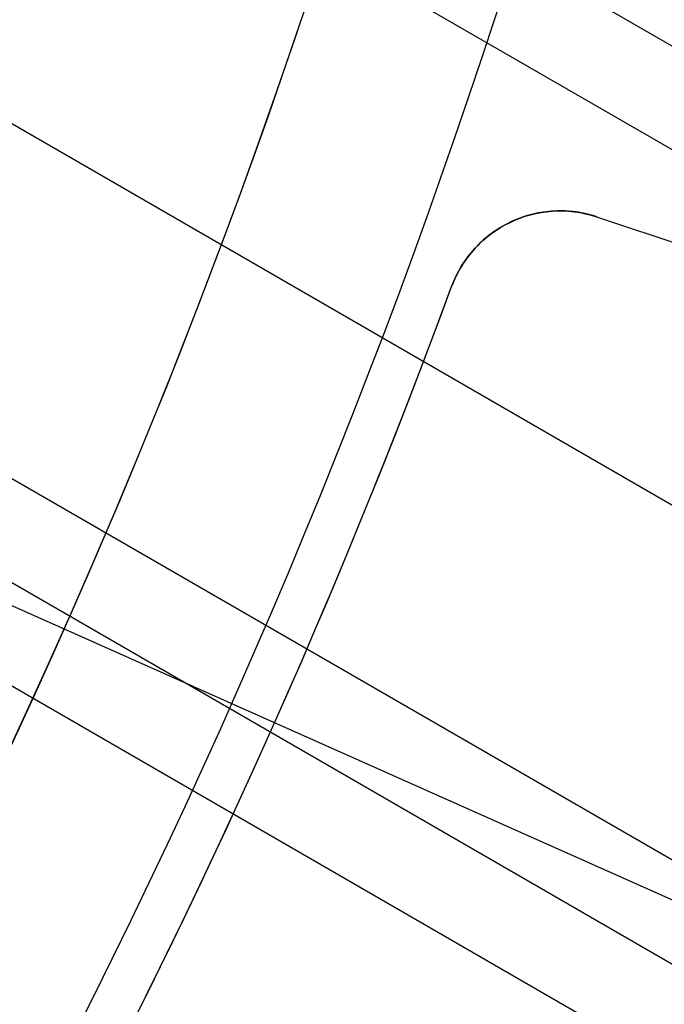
# Model space of a CAD drawing. Extents: x 12895 to 14339, y -6833 to -5581.
# Tile 43 of 79: x 13670.35 to 13675.92, y -6408.52 to -6400.01. Entities that reach past the tile are written whole.
import ezdxf

# ---------------------------------------------------------------- set-up
doc = ezdxf.new("R2010")
doc.units = 0
doc.layers.get('0').update_dxf_attribs({"linetype": 'CONTINUOUS'})
doc.layers.add('BLANCO_METALICO', color=7, linetype='CONTINUOUS')
doc.layers.add('COLOR', color=7, linetype='CONTINUOUS')

msp = doc.modelspace()

# ---------------------------------------------------------------- linework, layer by layer
for p, q in [((13670.54907453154, -6397.093635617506, 61.03691733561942), (14316.46474570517, -6770.013222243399, 61.03691733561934)), ((14316.07643507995, -6770.685795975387, 61.45986082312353), (13670.3490426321, -6397.874912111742, 61.45986082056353)), ((13669.53137784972, -6400.473687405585, 61.8301940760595), (14314.74671617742, -6772.988936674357, 61.8301940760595)), ((13662.2361510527, -6401.490300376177, 103.0882296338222), (13681.42609302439, -6410.034213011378, 89.05580518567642)), ((14313.41699727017, -6775.292077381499, 62.20052733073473), (13668.59659940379, -6403.004847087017, 62.20052732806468)), ((13668.30997903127, -6403.736131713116, 62.62347081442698), (14313.02868664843, -6775.964651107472, 62.62347081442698)), ((14312.64037602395, -6776.637224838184, 63.0464143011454), (13668.0118499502, -6404.460771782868, 63.04641430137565))]:
    msp.add_line(p, q)
at = {"extrusion": (0.1124755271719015, 0.1948133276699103, 0.974370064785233)}
msp.add_lwpolyline([(-15018.43660288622, -1296.50098592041), (-15018.94715248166, -1296.19201752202), (-15019.45569829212, -1295.878352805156), (-15019.96217989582, -1295.560010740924), (-15020.46653706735, -1295.237011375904), (-15020.96870980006, -1294.909375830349), (-15021.46863832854, -1294.577126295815), (-15021.96626315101, -1294.240286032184), (-15022.46152505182, -1293.898879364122), (-15022.95436512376, -1293.552931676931), (-15023.44472479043, -1293.20246941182), (-15023.93254582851, -1292.847520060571), (-15024.41777038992, -1292.488112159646), (-15024.90034102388, -1292.124275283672), (-15025.38020069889, -1291.756040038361), (-15025.85729282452, -1291.383438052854), (-15026.33156127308, -1291.006501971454), (-15026.80295040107, -1290.625265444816), (-15027.27140507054, -1290.239763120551), (-15027.7368706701, -1289.850030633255), (-15028.19929313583, -1289.456104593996), (-15028.65861897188, -1289.058022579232), (-15029.11479527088, -1288.655823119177), (-15029.56776973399, -1288.249545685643), (-15030.01749069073, -1287.839230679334), (-15030.46390711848, -1287.42491941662), (-15030.90696866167, -1287.006654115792), (-15031.34662565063, -1286.584477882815), (-15031.78282912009, -1286.158434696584), (-15032.21553082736, -1285.728569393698), (-15032.64468327, -1285.294927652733), (-15033.07023970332, -1284.857555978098), (-15033.49215415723, -1284.416501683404), (-15033.91038145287, -1283.971812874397), (-15034.3248772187, -1283.523538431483), (-15034.73559790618, -1283.071727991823), (-15035.14250080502, -1282.616431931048), (-15035.5455440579, -1282.157701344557), (-15035.94468667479, -1281.695588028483), (-15036.33988854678, -1281.230144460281), (-15036.73111045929, -1280.761423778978), (-15037.11831410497, -1280.289479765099), (-15037.50146209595, -1279.814366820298), (-15037.88051797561, -1279.336139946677), (-15038.2554462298, -1278.854854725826), (-15038.62621229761, -1278.370567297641), (-15038.99278258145, -1277.883334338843), (-15039.35512445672, -1277.393213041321), (-15039.71320628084, -1276.900261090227), (-15040.06699740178, -1276.404536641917), (-15040.41646816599, -1275.906098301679), (-15040.76158992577, -1275.405005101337), (-15041.1023350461, -1274.90131647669), (-15041.43867691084, -1274.395092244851), (-15041.7705899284, -1273.886392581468), (-15042.09804953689, -1273.375277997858), (-15042.42103220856, -1272.861809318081), (-15042.73951545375, -1272.346047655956), (-15043.05347782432, -1271.828054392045), (-15043.36289891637, -1271.30789115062), (-15043.66775937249, -1270.785619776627), (-15043.96804088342, -1270.261302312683), (-15044.26372618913, -1269.735000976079), (-15044.55479907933, -1269.20677813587), (-15044.84124439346, -1268.676696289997), (-15045.12304802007, -1268.144818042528), (-15045.40019689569, -1267.611206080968), (-15045.67267900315, -1267.075923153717), (-15045.94048336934, -1266.539032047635), (-15046.20360006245, -1266.000595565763), (-15046.4620201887, -1265.460676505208), (-15046.7157358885, -1264.919337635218), (-15046.96474033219, -1264.376641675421), (-15047.20902771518, -1263.832651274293), (-15047.44859325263, -1263.287428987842), (-15047.68343317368, -1262.741037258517), (-15047.91354471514, -1262.193538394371), (-15048.13892611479, -1261.64499454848), (-15048.35957660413, -1261.095467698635), (-15048.57549640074, -1260.545019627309), (-15048.78668670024, -1259.993711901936), (-15048.99314966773, -1259.441605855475), (-15049.19488842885, -1258.888762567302), (-15049.39190706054, -1258.335242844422), (-15049.5842105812, -1257.781107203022), (-15049.77180494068, -1257.226415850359), (-15049.95469700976, -1256.671228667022), (-15050.13289456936, -1256.115605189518), (-15050.30640629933, -1255.559604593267), (-15050.47524176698, -1255.003285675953), (-15050.63941141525, -1254.446706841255), (-15050.79892655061, -1253.889926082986), (-15050.95379933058, -1253.333000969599), (-15051.10404275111, -1252.77598862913), (-15051.24967063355, -1252.218945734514), (-15051.39069761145, -1251.661928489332), (-15051.52713911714, -1251.10499261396), (-15051.65901136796, -1250.548193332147), (-15051.78633135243, -1249.991585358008), (-15051.90911681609, -1249.435222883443), (-15052.02738624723, -1248.879159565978), (-15052.14115886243, -1248.32344851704), (-15052.25045459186, -1247.768142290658), (-15052.35529406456, -1247.213292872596), (-15052.45569859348, -1246.658951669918), (-15052.55169016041, -1246.105169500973), (-15052.64329140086, -1245.551996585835), (-15052.73052558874, -1244.999482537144), (-15052.81341662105, -1244.447676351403), (-15052.89198900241, -1243.896626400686), (-15052.96626782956, -1243.346380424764), (-15053.03627877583, -1242.796985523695), (-15053.10204807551, -1242.24848815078), (-15053.16360250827, -1241.700934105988), (-15053.22096938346, -1241.154368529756), (-15053.27417652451, -1240.60883589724), (-15053.3232522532, -1240.064380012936), (-15053.36822537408, -1239.521044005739), (-15053.40912515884, -1238.978870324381), (-15053.44598133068, -1238.437900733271), (-15053.47882404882, -1237.898176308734), (-15053.50768389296, -1237.35973743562), (-15053.53259184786, -1236.822623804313), (-15053.55357928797, -1236.286874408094), (-15053.57067796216, -1235.752527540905), (-15053.58391997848, -1235.219620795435), (-15053.59333778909, -1234.6881910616), (-15053.59896417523, -1234.158274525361), (-15053.60083223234, -1233.629906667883), (-15053.59903301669, -1233.1113657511), (-15053.59361436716, -1232.591332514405), (-15053.58454499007, -1232.069840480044), (-15053.57179388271, -1231.546923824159), (-15053.55533034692, -1231.022617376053), (-15053.53512400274, -1230.496956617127), (-15053.51114480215, -1229.969977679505), (-15053.48336304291, -1229.441717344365), (-15053.45174938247, -1228.912213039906), (-15053.41627485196, -1228.381502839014), (-15053.37691087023, -1227.849625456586), (-15053.33362925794, -1227.316620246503), (-15053.28640225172, -1226.782527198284), (-15053.23520251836, -1226.247386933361), (-15053.18000316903, -1225.71124070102), (-15053.12077777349, -1225.174130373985), (-15053.05750037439, -1224.636098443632), (-15052.99014550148, -1224.097188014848), (-15052.91868818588, -1223.557442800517), (-15052.84310397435, -1223.016907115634), (-15052.76336894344, -1222.475625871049), (-15052.67945971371, -1221.93364456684), (-15052.59135346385, -1221.391009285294), (-15052.49902794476, -1220.847766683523), (-15052.40246149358, -1220.30396398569), (-15052.30163304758, -1219.759648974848), (-15052.19652215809, -1219.214869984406), (-15052.08710900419, -1218.669675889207), (-15051.9733744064, -1218.12411609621), (-15051.85529984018, -1217.578240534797), (-15051.73286744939, -1217.0320996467), (-15051.60606005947, -1216.48574437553), (-15051.47486119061, -1215.939226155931), (-15051.33925507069, -1215.39259690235), (-15051.19922664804, -1214.84590899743), (-15051.05476160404, -1214.299215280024), (-15050.9058463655, -1213.752569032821), (-15050.75246811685, -1213.206023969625), (-15050.59461481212, -1212.659634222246), (-15050.43227518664, -1212.113454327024), (-15050.26543876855, -1211.567539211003), (-15050.09409589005, -1211.021944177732), (-15049.91823769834, -1210.476724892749), (-15049.73785616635, -1209.931937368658), (-15049.55294410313, -1209.387637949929), (-15049.36349516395, -1208.843883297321), (-15049.16950386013, -1208.300730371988), (-15048.9709655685, -1207.758236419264), (-15048.76787654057, -1207.216458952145), (-15048.5602339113, -1206.675455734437), (-15048.34803570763, -1206.135284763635), (-15048.13128085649, -1205.596004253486), (-15047.90996919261, -1205.057672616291), (-15047.68410146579, -1204.520348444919), (-15047.45367934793, -1203.984090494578), (-15047.21870543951, -1203.448957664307), (-15046.97918327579, -1202.915008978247), (-15046.73511733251, -1202.382303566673), (-15046.48651303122, -1201.850900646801), (-15046.23337674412, -1201.320859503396), (-15045.9757157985, -1200.792239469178), (-15045.71353848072, -1200.265099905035), (-15045.44685403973, -1199.73950018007), (-15045.17567269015, -1199.215499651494), (-15044.9000056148, -1198.693157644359), (-15044.61986496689, -1198.172533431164), (-15044.33526387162, -1197.653686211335), (-15044.0462164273, -1197.1366750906), (-15043.75273770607, -1196.62155906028), (-15043.454843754, -1196.108396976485), (-15043.15255159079, -1195.597247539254), (-15042.84587920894, -1195.088169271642), (-15042.53484557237, -1194.581220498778), (-15042.21947061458, -1194.076459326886), (-15041.8997752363, -1193.573943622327), (-15041.57578130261, -1193.073730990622), (-15041.24751163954, -1192.575878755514), (-15040.9149900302, -1192.080443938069), (-15040.57824121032, -1191.587483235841), (-15040.23729086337, -1191.097053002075), (-15039.89216561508, -1190.609209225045), (-15039.54289302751, -1190.124007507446), (-15039.18950159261, -1189.641503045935), (-15038.83202072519, -1189.161750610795), (-15038.47048075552, -1188.684804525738), (-15038.10491292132, -1188.21071864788), (-15037.73534935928, -1187.739546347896), (-15037.36182309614, -1187.271340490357), (-15036.98436803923, -1186.806153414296), (-15036.60301896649, -1186.34403691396), (-15036.21781151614, -1185.885042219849), (-15035.82878217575, -1185.429219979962), (-15035.43596827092, -1184.976620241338), (-15035.03940795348, -1184.527292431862), (-15034.63914018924, -1184.081285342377), (-15034.23520474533, -1183.638647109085), (-15033.82764217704, -1183.199425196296), (-15033.41649381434, -1182.763666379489), (-15033.00180174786, -1182.33141672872), (-15032.5836088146, -1181.902721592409), (-15032.16195858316, -1181.477625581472), (-15031.73689533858, -1181.056172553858), (-15031.30846406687, -1180.638405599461), (-15030.87671043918, -1180.224367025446), (-15030.44168079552, -1179.814098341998), (-15030.00342212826, -1179.407640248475), (-15029.56198206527, -1179.00503262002), (-15029.11740885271, -1178.606314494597), (-15028.66975133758, -1178.211524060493), (-15028.21905894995, -1177.820698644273), (-15027.76538168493, -1177.433874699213), (-15027.30877008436, -1177.051087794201), (-15026.8492752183, -1176.672372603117), (-15026.38694866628, -1176.297762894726), (-15025.92184249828, -1175.927291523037), (-15025.45400925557, -1175.560990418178), (-15024.98350193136, -1175.198890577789), (-15024.51037395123, -1174.841022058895), (-15024.0346791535, -1174.487413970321), (-15023.5564717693, -1174.13809446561), (-15023.07580640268, -1173.793090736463), (-15022.59273801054, -1173.452429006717), (-15022.10732188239, -1173.116134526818), (-15021.61961362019, -1172.784231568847), (-15021.12966911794, -1172.456743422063), (-15020.63754454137, -1172.133692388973), (-15020.14329630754, -1171.815099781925), (-15019.64698106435, -1171.500985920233)], dxfattribs=at)
at = {"extrusion": (0.1124755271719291, 0.1948133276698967, 0.9743700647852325)}
msp.add_lwpolyline([(-15017.52574510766, -1171.500985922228), (-15018.04681472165, -1171.80577710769), (-15018.56593438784, -1172.115427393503), (-15019.08304083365, -1172.429918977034), (-15019.59807095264, -1172.749232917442), (-15020.11096182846, -1173.073349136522), (-15020.62165075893, -1173.402246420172), (-15021.13007527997, -1173.735902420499), (-15021.63617318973, -1174.074293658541), (-15022.13988257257, -1174.417395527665), (-15022.6411418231, -1174.765182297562), (-15023.13988967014, -1175.117627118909), (-15023.63606520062, -1175.474702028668), (-15024.12960788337, -1175.836377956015), (-15024.62045759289, -1176.202624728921), (-15025.10855463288, -1176.573411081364), (-15025.59383975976, -1176.948704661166), (-15026.07625420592, -1177.328472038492), (-15026.55573970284, -1177.712678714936), (-15027.03223850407, -1178.101289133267), (-15027.50569340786, -1178.49426668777), (-15027.97604777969, -1178.891573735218), (-15028.44324557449, -1179.293171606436), (-15028.90723135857, -1179.69902061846), (-15029.36795033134, -1180.109080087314), (-15029.82534834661, -1180.523308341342), (-15030.27937193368, -1180.941662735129), (-15030.72996831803, -1181.36409966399), (-15031.17708544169, -1181.790574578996), (-15031.62067198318, -1182.221042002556), (-15032.06067737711, -1182.655455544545), (-15032.49705183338, -1183.093767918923), (-15032.92974635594, -1183.535930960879), (-15033.35871276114, -1183.981895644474), (-15033.78390369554, -1184.431612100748), (-15034.20527265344, -1184.885029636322), (-15034.62277399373, -1185.342096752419), (-15035.03636295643, -1185.802761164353), (-15035.44599567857, -1186.266969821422), (-15035.85162920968, -1186.734668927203), (-15036.2532215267, -1187.205803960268), (-15036.65073154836, -1187.680319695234), (-15037.04411914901, -1188.158160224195), (-15037.43334517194, -1188.639268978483), (-15037.81837144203, -1189.123588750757), (-15038.19916077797, -1189.611061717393), (-15038.57567700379, -1190.101629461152), (-15038.94788495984, -1190.595232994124), (-15039.31575051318, -1191.091812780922), (-15039.67924056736, -1191.591308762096), (-15040.0383230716, -1192.093660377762), (-15040.39296702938, -1192.598806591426), (-15040.74314250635, -1193.106685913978), (-15041.08882063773, -1193.617236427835), (-15041.42997363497, -1194.130395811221), (-15041.76657479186, -1194.646101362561), (-15042.09859849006, -1195.164290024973), (-15042.42602020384, -1195.684898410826), (-15042.74881650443, -1196.207862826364), (-15043.0669650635, -1196.733119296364), (-15043.38044465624, -1197.260603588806), (-15043.68923516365, -1197.790251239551), (-15043.99331757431, -1198.321997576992), (-15044.2926739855, -1198.855777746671), (-15044.58728760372, -1199.391526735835), (-15044.87714274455, -1199.929179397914), (-15045.16222483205, -1200.468670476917), (-15045.44252039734, -1201.009934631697), (-15045.71801707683, -1201.552906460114), (-15045.98870360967, -1202.097520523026), (-15046.25456983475, -1202.643711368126), (-15046.51560668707, -1203.191413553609), (-15046.77180619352, -1203.740561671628), (-15047.02316146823, -1204.291090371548), (-15047.2696667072, -1204.842934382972), (-15047.51131718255, -1205.39602853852), (-15047.74810923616, -1205.950307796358), (-15047.9800402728, -1206.505707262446), (-15048.20710875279, -1207.062162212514), (-15048.42931418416, -1207.619608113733), (-15048.64665711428, -1208.177980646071), (-15048.85913912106, -1208.737215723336), (-15049.06676280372, -1209.297249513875), (-15049.26953177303, -1209.858018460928), (-15049.4674506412, -1210.41945930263), (-15049.66052501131, -1210.981509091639), (-15049.84876146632, -1211.544105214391), (-15050.03216755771, -1212.107185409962), (-15050.21075179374, -1212.670687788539), (-15050.3845236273, -1213.234550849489), (-15050.5534934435, -1213.798713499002), (-15050.71767254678, -1214.363115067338), (-15050.87707314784, -1214.927695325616), (-15051.03170835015, -1215.492394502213), (-15051.18159213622, -1216.05715329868), (-15051.32673935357, -1216.621912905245), (-15051.46716570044, -1217.186615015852), (-15051.6028877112, -1217.75120184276), (-15051.7339227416, -1218.315616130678), (-15051.86028895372, -1218.879801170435), (-15051.98200530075, -1219.443700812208), (-15052.09909151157, -1220.007259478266), (-15052.2115680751, -1220.57042217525), (-15052.31945622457, -1221.133134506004), (-15052.42277792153, -1221.695342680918), (-15052.5215558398, -1222.256993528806), (-15052.61581334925, -1222.81803450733), (-15052.70557449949, -1223.378413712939), (-15052.79086400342, -1223.93807989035), (-15052.87170722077, -1224.496982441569), (-15052.94813014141, -1225.05507143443), (-15053.02015936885, -1225.612297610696), (-15053.08782210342, -1226.168612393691), (-15053.15114612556, -1226.723967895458), (-15053.21015977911, -1227.278316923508), (-15053.26489195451, -1227.831612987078), (-15053.315372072, -1228.383810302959), (-15053.3616300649, -1228.9348638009), (-15053.40369636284, -1229.484729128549), (-15053.44160187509, -1230.033362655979), (-15053.47537797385, -1230.580721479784), (-15053.50505647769, -1231.126763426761), (-15053.53066963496, -1231.671447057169), (-15053.55225010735, -1232.21473166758), (-15053.56983095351, -1232.756577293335), (-15053.58344561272, -1233.296944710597), (-15053.59312788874, -1233.835795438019), (-15053.5989119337, -1234.373091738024), (-15053.60083223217, -1234.908796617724), (-15053.5990805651, -1235.420439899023), (-15053.59380538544, -1235.933536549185), (-15053.58497662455, -1236.448054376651), (-15053.57256448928, -1236.963960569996), (-15053.55653947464, -1237.481221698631), (-15053.5368723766, -1237.999803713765), (-15053.51353430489, -1238.519671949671), (-15053.48649669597, -1239.040791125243), (-15053.45573132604, -1239.563125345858), (-15053.42121032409, -1240.086638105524), (-15053.38290618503, -1240.611292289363), (-15053.34079178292, -1241.137050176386), (-15053.29484038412, -1241.663873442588), (-15053.24502566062, -1242.191723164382), (-15053.1913217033, -1242.720559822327), (-15053.13370303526, -1243.250343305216), (-15053.07214462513, -1243.781032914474), (-15053.00662190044, -1244.312587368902), (-15052.93711076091, -1244.844964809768), (-15052.86358759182, -1245.378122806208), (-15052.78602927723, -1245.912018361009), (-15052.70441321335, -1246.446607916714), (-15052.61871732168, -1246.981847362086), (-15052.52892006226, -1247.517692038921), (-15052.43500044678, -1248.054096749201), (-15052.33693805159, -1248.591015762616), (-15052.23471303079, -1249.128402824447), (-15052.128306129, -1249.666211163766), (-15052.0176986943, -1250.204393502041), (-15051.9028726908, -1250.742902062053), (-15051.78381071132, -1251.281688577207), (-15051.66049598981, -1251.82070430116), (-15051.53291241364, -1252.359900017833), (-15051.40104453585, -1252.899226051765), (-15051.26487758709, -1253.438632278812), (-15051.12439748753, -1253.978068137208), (-15050.97959085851, -1254.517482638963), (-15050.83044503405, -1255.056824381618), (-15050.67694807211, -1255.596041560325), (-15050.51908876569, -1256.135081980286), (-15050.35685665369, -1256.67389306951), (-15050.19024203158, -1257.212421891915), (-15050.01923596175, -1257.750615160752), (-15049.84383028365, -1258.288419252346), (-15049.66401762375, -1258.825780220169), (-15049.47979140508, -1259.362643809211), (-15049.29114585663, -1259.898955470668), (-15049.09807602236, -1260.434660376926), (-15048.90057776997, -1260.969703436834), (-15048.69864779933, -1261.504029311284), (-15048.49228365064, -1262.037582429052), (-15048.28148371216, -1262.57030700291), (-15048.06624722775, -1263.102147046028), (-15047.84657430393, -1263.633046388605), (-15047.62246591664, -1264.162948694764), (-15047.3939239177, -1264.691797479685), (-15047.16095104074, -1265.219536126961), (-15046.92355090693, -1265.746107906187), (-15046.68172803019, -1266.271455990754), (-15046.43548782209, -1266.795523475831), (-15046.18483659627, -1267.318253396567), (-15045.92978157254, -1267.839588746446), (-15045.67033088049, -1268.359472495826), (-15045.4064935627, -1268.877847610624), (-15045.13827957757, -1269.394657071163), (-15044.86569980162, -1269.909843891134), (-15044.58876603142, -1270.4233511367), (-15044.3074909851, -1270.93512194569), (-15044.0218883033, -1271.445099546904), (-15043.7319725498, -1271.953227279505), (-15043.43775921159, -1272.459448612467), (-15043.13926469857, -1272.963707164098), (-15042.83650634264, -1273.465946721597), (-15042.52950239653, -1273.966111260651), (-15042.21827203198, -1274.464144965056), (-15041.90283533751, -1274.959992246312), (-15041.5832133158, -1275.453597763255), (-15041.25942788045, -1275.944906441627), (-15040.93150185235, -1276.433863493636), (-15040.59945895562, -1276.920414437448), (-15040.26332381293, -1277.404505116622), (-15039.92312194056, -1277.886081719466), (-15039.57887974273, -1278.365090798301), (-15039.23062450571, -1278.841479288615), (-15038.87838439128, -1279.315194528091), (-15038.52218842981, -1279.786184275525), (-15038.16206651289, -1280.254396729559), (-15037.79804938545, -1280.719780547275), (-15037.43016863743, -1281.182284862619), (-15037.05845669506, -1281.641859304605), (-15036.68294681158, -1282.098454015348), (-15036.30367305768, -1282.55201966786), (-15035.92067031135, -1283.002507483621), (-15035.53397424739, -1283.449869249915), (-15035.14362132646, -1283.894057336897), (-15034.74964878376, -1284.335024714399), (-15034.35209461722, -1284.772724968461), (-15033.95099757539, -1285.207112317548), (-15033.54639714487, -1285.638141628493), (-15033.13833353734, -1286.065768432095), (-15032.72684767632, -1286.4899489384), (-15032.31198118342, -1286.910640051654), (-15031.89377636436, -1287.327799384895), (-15031.47227619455, -1287.741385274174), (-15031.04752430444, -1288.151356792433), (-15030.61956496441, -1288.557673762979), (-15030.18844306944, -1288.960296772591), (-15029.75420412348, -1289.359187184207), (-15029.31689422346, -1289.754307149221), (-15028.87656004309, -1290.145619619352), (-15028.43324881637, -1290.533088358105), (-15027.9870083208, -1290.916677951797), (-15027.53788686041, -1291.296353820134), (-15027.08593324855, -1291.672082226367), (-15026.63119679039, -1292.043830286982), (-15026.17372726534, -1292.411565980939), (-15025.71357490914, -1292.77525815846), (-15025.25079039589, -1293.134876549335), (-15024.78542481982, -1293.490391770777), (-15024.317529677, -1293.841775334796), (-15023.84715684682, -1294.188999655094), (-15023.37435857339, -1294.53203805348), (-15022.89918744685, -1294.870864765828), (-15022.42169638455, -1295.205454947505), (-15021.94193861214, -1295.53578467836), (-15021.45996764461, -1295.861830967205), (-15020.97583726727, -1296.183571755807), (-15020.48960151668, -1296.500985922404)], dxfattribs=at)
at = {"extrusion": (0.1124755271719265, 0.1948133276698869, 0.9743700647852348)}
msp.add_lwpolyline([(-15023.88679101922, -1171.500985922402), (-15024.3622058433, -1171.836103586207), (-15024.83536931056, -1172.175294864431), (-15025.30623226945, -1172.518536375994), (-15025.77474586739, -1172.865803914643), (-15026.24086156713, -1173.217072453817), (-15026.70453116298, -1173.572316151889), (-15027.16570679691, -1173.931508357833), (-15027.6243409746, -1174.294621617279), (-15028.08038658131, -1174.661627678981), (-15028.53379689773, -1175.032497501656), (-15028.98452561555, -1175.407201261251), (-15029.43252685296, -1175.785708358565), (-15029.87775517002, -1176.16798742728), (-15030.32016558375, -1176.554006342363), (-15030.75971358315, -1176.943732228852), (-15031.19635514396, -1177.337131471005), (-15031.63004674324, -1177.734169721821), (-15032.06074537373, -1178.134811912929), (-15032.48840855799, -1178.539022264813), (-15032.91299436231, -1178.946764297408), (-15033.33446141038, -1179.358000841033), (-15033.75276889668, -1179.772694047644), (-15034.16787659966, -1180.190805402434), (-15034.57974489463, -1180.612295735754), (-15034.98833476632, -1181.037125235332), (-15035.39360782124, -1181.465253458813), (-15035.79552629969, -1181.896639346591), (-15036.1940530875, -1182.33124123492), (-15036.58915172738, -1182.769016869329), (-15036.98078643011, -1183.209923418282), (-15037.3689220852, -1183.653917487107), (-15037.75352427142, -1184.100955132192), (-15038.13455926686, -1184.550991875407), (-15038.51199405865, -1185.003982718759), (-15038.88579635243, -1185.459882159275), (-15039.25593458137, -1185.918644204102), (-15039.62237791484, -1186.380222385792), (-15039.98509626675, -1186.844569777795), (-15040.34406030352, -1187.311639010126), (-15040.69924145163, -1187.781382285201), (-15041.05061190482, -1188.253751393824), (-15041.39814463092, -1188.728697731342), (-15041.74181337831, -1189.206172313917), (-15042.08159268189, -1189.686125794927), (-15042.41745786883, -1190.16850848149), (-15042.74938506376, -1190.653270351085), (-15043.07735119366, -1191.140361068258), (-15043.40133399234, -1191.629730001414), (-15043.72131200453, -1192.121326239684), (-15044.03726458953, -1192.615098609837), (-15044.34917192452, -1193.110995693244), (-15044.65701500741, -1193.608965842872), (-15044.96077565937, -1194.108957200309), (-15045.26043652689, -1194.610917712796), (-15045.55598108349, -1195.11479515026), (-15045.84739363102, -1195.620537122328), (-15046.13465930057, -1196.128091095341), (-15046.41776405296, -1196.637404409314), (-15046.69669467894, -1197.148424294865), (-15046.97143879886, -1197.661097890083), (-15047.24198486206, -1198.175372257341), (-15047.5083221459, -1198.691194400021), (-15047.77044075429, -1199.208511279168), (-15048.02833161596, -1199.727269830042), (-15048.28198648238, -1200.247416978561), (-15048.53139792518, -1200.768899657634), (-15048.77655933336, -1201.291664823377), (-15049.01746491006, -1201.815659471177), (-15049.25410966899, -1202.340830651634), (-15049.48648943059, -1202.867125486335), (-15049.71460081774, -1203.394491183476), (-15049.93844125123, -1203.922875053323), (-15050.15800894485, -1204.452224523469), (-15050.3733029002, -1204.982487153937), (-15050.58432290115, -1205.513610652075), (-15050.79106950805, -1206.045542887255), (-15050.99354405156, -1206.578231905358), (-15051.19174862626, -1207.111625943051), (-15051.38568608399, -1207.645673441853), (-15051.57536002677, -1208.180323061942), (-15051.76077479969, -1208.715523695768), (-15051.94193548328, -1209.251224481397), (-15052.11884788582, -1209.787374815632), (-15052.29151853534, -1210.323924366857), (-15052.45995467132, -1210.860823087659), (-15052.62416423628, -1211.398021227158), (-15052.78415586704, -1211.935469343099), (-15052.93993888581, -1212.473118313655), (-15053.09152329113, -1213.01091934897), (-15053.23891974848, -1213.548824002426), (-15053.38213958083, -1214.086784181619), (-15053.52119475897, -1214.624752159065), (-15053.6560978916, -1215.162680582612), (-15053.78686221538, -1215.70052248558), (-15053.9135015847, -1216.238231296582), (-15054.03603046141, -1216.775760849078), (-15054.15446390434, -1217.313065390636), (-15054.26881755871, -1217.850099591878), (-15054.37910764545, -1218.386818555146), (-15054.48535095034, -1218.923177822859), (-15054.5875648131, -1219.459133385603), (-15054.68576711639, -1219.994641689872), (-15054.77997627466, -1220.529659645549), (-15054.87021122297, -1221.064144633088), (-15054.95649140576, -1221.598054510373), (-15055.03883676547, -1222.131347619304), (-15055.11726773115, -1222.663982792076), (-15055.19180520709, -1223.195919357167), (-15055.26247056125, -1223.727117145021), (-15055.32928561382, -1224.257536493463), (-15055.39227262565, -1224.787138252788), (-15055.45145428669, -1225.315883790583), (-15055.50685370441, -1225.843734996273), (-15055.55849439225, -1226.370654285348), (-15055.606400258, -1226.896604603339), (-15055.65059559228, -1227.42154942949), (-15055.69110505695, -1227.945452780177), (-15055.7279536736, -1228.468279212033), (-15055.76116681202, -1228.989993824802), (-15055.79077017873, -1229.510562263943), (-15055.8167898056, -1230.029950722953), (-15055.83925203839, -1230.548125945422), (-15055.85818352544, -1231.065055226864), (-15055.87361120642, -1231.580706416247), (-15055.88556230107, -1232.095047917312), (-15055.89406429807, -1232.608048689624), (-15055.89914494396, -1233.119678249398), (-15055.90083223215, -1233.629906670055), (-15055.89908475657, -1234.149155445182), (-15055.89382253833, -1234.669854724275), (-15055.88501608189, -1235.191972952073), (-15055.87263615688, -1235.715477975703), (-15055.8566538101, -1236.240337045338), (-15055.83704037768, -1236.766516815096), (-15055.81376749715, -1237.293983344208), (-15055.78680711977, -1237.822702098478), (-15055.75613152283, -1238.352637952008), (-15055.72171332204, -1238.883755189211), (-15055.6835254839, -1239.416017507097), (-15055.64154133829, -1239.949388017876), (-15055.59573459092, -1240.483829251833), (-15055.54607933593, -1241.01930316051), (-15055.49255006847, -1241.555771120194), (-15055.4351216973, -1242.093193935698), (-15055.37376955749, -1242.631531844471), (-15055.30846942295, -1243.170744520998), (-15055.23919751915, -1243.710791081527), (-15055.16593053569, -1244.251630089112), (-15055.08864563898, -1244.793219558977), (-15055.00732048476, -1245.335516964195), (-15054.92193323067, -1245.8784792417), (-15054.83246254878, -1246.422062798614), (-15054.73888763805, -1246.966223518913), (-15054.64118823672, -1247.510916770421), (-15054.53934463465, -1248.056097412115), (-15054.43333768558, -1248.601719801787), (-15054.32314881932, -1249.147737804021), (-15054.20876005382, -1249.6941047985), (-15054.09015400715, -1250.240773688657), (-15053.96731390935, -1250.787696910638), (-15053.84022361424, -1251.334826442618), (-15053.70886761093, -1251.882113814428), (-15053.57323103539, -1252.429510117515), (-15053.43329968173, -1252.976966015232), (-15053.28906001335, -1253.524431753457), (-15053.14049917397, -1254.07185717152), (-15052.98760499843, -1254.619191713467), (-15052.83036602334, -1255.166384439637), (-15052.66877149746, -1255.71338403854), (-15052.502811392, -1256.260138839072), (-15052.33247641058, -1256.806596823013), (-15052.15775799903, -1257.352705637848), (-15051.97864835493, -1257.898412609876), (-15051.79514043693, -1258.44366475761), (-15051.6072279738, -1258.988408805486), (-15051.41490547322, -1259.53259119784), (-15051.21816823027, -1260.076158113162), (-15051.01701233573, -1260.619055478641), (-15050.81143468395, -1261.161228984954), (-15050.60143298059, -1261.702624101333), (-15050.38700574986, -1262.243186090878), (-15050.16815234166, -1262.782860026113), (-15049.9448729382, -1263.321590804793), (-15049.71716856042, -1263.859323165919), (-15049.48504107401, -1264.396001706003), (-15049.2484931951, -1264.931570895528), (-15049.00752849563, -1265.46597509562), (-15048.76215140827, -1265.99915857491), (-15048.51236723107, -1266.531065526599), (-15048.25818213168, -1267.061640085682), (-15047.99960315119, -1267.590826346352), (-15047.73663820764, -1268.118568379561), (-15047.46929609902, -1268.644810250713), (-15047.19758650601, -1269.169496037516), (-15046.92151999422, -1269.692569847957), (-15046.64110801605, -1270.213975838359), (-15046.35636291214, -1270.733658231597), (-15046.06729791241, -1271.251561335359), (-15045.77392713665, -1271.767629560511), (-15045.47626559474, -1272.281807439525), (-15045.17432918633, -1272.794039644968), (-15044.86813470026, -1273.304271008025), (-15044.55769981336, -1273.812446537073), (-15044.24304308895, -1274.31851143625), (-15043.92418397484, -1274.822411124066), (-15043.60114280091, -1275.324091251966), (-15043.27394077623, -1275.823497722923), (-15042.94259998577, -1276.320576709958), (-15042.60714338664, -1276.815274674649), (-15042.26759480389, -1277.307538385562), (-15041.92397892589, -1277.797314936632), (-15041.57632129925, -1278.284551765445), (-15041.22464832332, -1278.769196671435), (-15040.86898724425, -1279.25119783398), (-15040.50936614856, -1279.730503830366), (-15040.14581395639, -1280.20706365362), (-15039.7783604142, -1280.680826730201), (-15039.40703608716, -1281.151742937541), (-15039.031872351, -1281.619762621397), (-15038.65290138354, -1282.084836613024), (-15038.27015615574, -1282.546916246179), (-15037.88367042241, -1283.005953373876), (-15037.49347871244, -1283.461900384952), (-15037.09961631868, -1283.914710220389), (-15036.70211928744, -1284.364336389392), (-15036.30102440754, -1284.810732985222), (-15035.89636919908, -1285.253854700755), (-15035.48819190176, -1285.693656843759), (-15035.07653146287, -1286.130095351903), (-15034.66142752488, -1286.563126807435), (-15034.24292041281, -1286.9927084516), (-15033.8210511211, -1287.418798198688), (-15033.39586130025, -1287.841354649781), (-15032.96739324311, -1288.260337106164), (-15032.53568987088, -1288.675705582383), (-15032.1007947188, -1289.087420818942), (-15031.66275192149, -1289.495444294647), (-15031.22160619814, -1289.899738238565), (-15030.77740283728, -1290.300265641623), (-15030.33018768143, -1290.696990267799), (-15029.88000711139, -1291.089876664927), (-15029.42690803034, -1291.478890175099), (-15028.97093784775, -1291.863996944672), (-15028.512144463, -1292.245163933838), (-15028.05057624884, -1292.622358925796), (-15027.58628203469, -1292.99555053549), (-15027.11931108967, -1293.364708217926), (-15026.64971310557, -1293.729802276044), (-15026.17753817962, -1294.09080386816), (-15025.70283679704, -1294.447685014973), (-15025.22565981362, -1294.800418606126), (-15024.74605843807, -1295.14897840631), (-15024.26408421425, -1295.493339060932), (-15023.77978900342, -1295.833476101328), (-15023.29322496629, -1296.169365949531), (-15022.80444454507, -1296.500985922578)], dxfattribs=at)
at = {"extrusion": (0.1124755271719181, 0.1948133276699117, 0.9743700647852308)}
msp.add_lwpolyline([(-15024.64440849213, -1296.500985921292), (-15025.11033923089, -1296.163662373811), (-15025.57399863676, -1295.822402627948), (-15026.035339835, -1295.477230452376), (-15026.49431625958, -1295.128170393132), (-15026.95088166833, -1294.775247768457), (-15027.40499015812, -1294.418488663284), (-15027.85659617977, -1294.057919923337), (-15028.30565455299, -1293.693569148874), (-15028.75212048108, -1293.325464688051), (-15029.1959495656, -1292.953635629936), (-15029.6370978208, -1292.57811179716), (-15030.07552168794, -1292.198923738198), (-15030.51117804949, -1291.816102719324), (-15030.94402424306, -1291.4296807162), (-15031.37401807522, -1291.039690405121), (-15031.80111783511, -1290.646165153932), (-15032.22528230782, -1290.249139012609), (-15032.64647078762, -1289.848646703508), (-15033.06464309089, -1289.444723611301), (-15033.47975956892, -1289.037405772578), (-15033.89178112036, -1288.626729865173), (-15034.30066920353, -1288.212733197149), (-15034.70638584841, -1287.795453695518), (-15035.1088936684, -1287.374929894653), (-15035.50815587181, -1286.951200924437), (-15035.90413627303, -1286.524306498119), (-15036.29679930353, -1286.09428689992), (-15036.68611002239, -1285.66118297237), (-15037.07203412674, -1285.225036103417), (-15037.45453796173, -1284.78588821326), (-15037.8335885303, -1284.343781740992), (-15038.20915350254, -1283.898759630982), (-15038.58120122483, -1283.450865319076), (-15038.94970072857, -1283.000142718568), (-15039.31462173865, -1282.546636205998), (-15039.67593468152, -1282.090390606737), (-15040.03361069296, -1281.63145118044), (-15040.3876216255, -1281.169863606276), (-15040.73794005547, -1280.705673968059), (-15041.08453928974, -1280.238928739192), (-15041.42739337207, -1279.76967476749), (-15041.7664770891, -1279.297959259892), (-15042.10176597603, -1278.823829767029), (-15042.43323632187, -1278.347334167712), (-15042.76086517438, -1277.868520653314), (-15043.0846303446, -1277.387437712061), (-15043.40451041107, -1276.904134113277), (-15043.72048472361, -1276.41865889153), (-15044.0325334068, -1275.931061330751), (-15044.34063736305, -1275.441390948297), (-15044.64477827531, -1274.949697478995), (-15044.94493860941, -1274.456030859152), (-15045.24110161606, -1273.960441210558), (-15045.53325133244, -1273.462978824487), (-15045.82137258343, -1272.963694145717), (-15046.10545098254, -1272.462637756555), (-15046.38547293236, -1271.959860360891), (-15046.66142562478, -1271.455412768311), (-15046.93329704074, -1270.949345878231), (-15047.20107594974, -1270.441710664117), (-15047.46475190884, -1269.93255815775), (-15047.7243152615, -1269.421939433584), (-15047.97975713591, -1268.909905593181), (-15048.23106944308, -1268.396507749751), (-15048.47824487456, -1267.881797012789), (-15048.72127689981, -1267.365824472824), (-15048.96015976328, -1266.848641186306), (-15049.19488848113, -1266.330298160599), (-15049.42545883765, -1265.810846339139), (-15049.65186738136, -1265.290336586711), (-15049.87411142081, -1264.768819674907), (-15050.09218902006, -1264.246346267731), (-15050.30609899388, -1263.722966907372), (-15050.51584090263, -1263.198732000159), (-15050.72141504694, -1262.673691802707), (-15050.92282246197, -1262.147896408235), (-15051.12006491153, -1261.621395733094), (-15051.31314488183, -1261.094239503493), (-15051.50206557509, -1260.56647724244), (-15051.68683090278, -1260.038158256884), (-15051.86744547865, -1259.509331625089), (-15052.04391461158, -1258.980046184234), (-15052.21624429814, -1258.450350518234), (-15052.3844412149, -1257.920292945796), (-15052.54851271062, -1257.389921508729), (-15052.70846679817, -1256.859283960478), (-15052.86431214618, -1256.328427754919), (-15053.01605807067, -1255.797400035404), (-15053.16371452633, -1255.266247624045), (-15053.3072920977, -1254.735017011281), (-15053.44680199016, -1254.203754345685), (-15053.58225602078, -1253.672505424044), (-15053.71366660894, -1253.141315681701), (-15053.84104676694, -1252.610230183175), (-15053.9644100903, -1252.07929361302), (-15054.08377074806, -1251.548550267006), (-15054.1991434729, -1251.018044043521), (-15054.31054355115, -1250.487818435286), (-15054.41798681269, -1249.957916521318), (-15054.52148962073, -1249.428380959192), (-15054.62106886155, -1248.899253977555), (-15054.71674193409, -1248.370577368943), (-15054.80852673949, -1247.842392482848), (-15054.89644167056, -1247.314740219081), (-15054.98050560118, -1246.787661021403), (-15055.06073787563, -1246.261194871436), (-15055.1371582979, -1245.735381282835), (-15055.20978712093, -1245.210259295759), (-15055.27864503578, -1244.685867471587), (-15055.3437531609, -1244.162243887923), (-15055.40513303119, -1243.639426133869), (-15055.46280658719, -1243.117451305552), (-15055.5167961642, -1242.596356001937), (-15055.56712448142, -1242.076176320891), (-15055.61381463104, -1241.556947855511), (-15055.65689006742, -1241.038705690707), (-15055.69637459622, -1240.521484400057), (-15055.73229236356, -1240.005318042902), (-15055.76466784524, -1239.490240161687), (-15055.79352583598, -1238.976283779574), (-15055.81889143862, -1238.463481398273), (-15055.84079005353, -1237.951864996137), (-15055.85924736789, -1237.441466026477), (-15055.87428934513, -1236.932315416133), (-15055.88594221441, -1236.424443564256), (-15055.8942324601, -1235.917880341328), (-15055.89918681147, -1235.412655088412), (-15055.90083223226, -1234.908796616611), (-15055.89903943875, -1234.382858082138), (-15055.89364049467, -1233.855431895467), (-15055.8846047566, -1233.32655085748), (-15055.87190186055, -1232.796248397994), (-15055.85550173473, -1232.26455857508), (-15055.83537461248, -1231.731516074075), (-15055.81149104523, -1231.197156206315), (-15055.78382191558, -1230.661514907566), (-15055.75233845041, -1230.12462873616), (-15055.71701223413, -1229.586534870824), (-15055.67781522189, -1229.047271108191), (-15055.63471975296, -1228.506875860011), (-15055.58769856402, -1227.965388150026), (-15055.53672480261, -1227.422847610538), (-15055.48177204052, -1226.879294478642), (-15055.42281428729, -1226.334769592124), (-15055.35982600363, -1225.789314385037), (-15055.29278211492, -1225.242970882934), (-15055.22165802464, -1224.695781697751), (-15055.14642962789, -1224.147790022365), (-15055.06707332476, -1223.599039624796), (-15054.98356603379, -1223.049574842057), (-15054.89588520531, -1222.499440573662), (-15054.80400883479, -1221.948682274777), (-15054.70791547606, -1221.397345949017), (-15054.6075842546, -1220.845478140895), (-15054.50299488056, -1220.293125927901), (-15054.39412766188, -1219.740336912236), (-15054.28096351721, -1219.187159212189), (-15054.16348398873, -1218.633641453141), (-15054.04167125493, -1218.079832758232), (-15053.91550814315, -1217.525782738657), (-15053.7849781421, -1216.971541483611), (-15053.65006541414, -1216.417159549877), (-15053.51075480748, -1215.862687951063), (-15053.36703186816, -1215.308178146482), (-15053.21888285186, -1214.753682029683), (-15053.06629473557, -1214.19925191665), (-15052.909255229, -1213.644940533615), (-15052.74775278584, -1213.09080100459), (-15052.58177661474, -1212.536886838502), (-15052.41131669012, -1211.983251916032), (-15052.23636376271, -1211.429950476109), (-15052.05690936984, -1210.877037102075), (-15051.87294584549, -1210.324566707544), (-15051.68446633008, -1209.772594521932), (-15051.4914647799, -1209.221176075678), (-15051.29393597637, -1208.670367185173), (-15051.09187553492, -1208.120223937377), (-15050.88527991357, -1207.570802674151), (-15050.67414642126, -1207.022159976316), (-15050.45847322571, -1206.474352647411), (-15050.23825936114, -1205.927437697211), (-15050.01350473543, -1205.381472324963), (-15049.78421013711, -1204.83651390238), (-15049.55037724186, -1204.292619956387), (-15049.31200861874, -1203.749848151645), (-15049.06910773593, -1203.208256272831), (-15048.82167896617, -1202.667902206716), (-15048.56972759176, -1202.128843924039), (-15048.31325980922, -1201.59113946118), (-15048.05228273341, -1201.054846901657), (-15047.7868044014, -1200.520024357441), (-15047.51683377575, -1199.986729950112), (-15047.24238074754, -1199.455021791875), (-15046.96345613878, -1198.924957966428), (-15046.68007170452, -1198.396596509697), (-15046.39224013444, -1197.869995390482), (-15046.09997505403, -1197.345212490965), (-15045.80329102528, -1196.822305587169), (-15045.50220354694, -1196.301332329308), (-15045.19672905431, -1195.782350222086), (-15044.88688491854, -1195.265416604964), (-15044.57268944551, -1194.750588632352), (-15044.25416187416, -1194.237923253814), (-15043.93132237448, -1193.727477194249), (-15043.60419204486, -1193.219306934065), (-15043.27279290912, -1192.713468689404), (-15042.93714791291, -1192.21001839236), (-15042.5972809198, -1191.709011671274), (-15042.25321670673, -1191.210503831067), (-15041.90498095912, -1190.714549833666), (-15041.55260026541, -1190.22120427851), (-15041.19610211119, -1189.730521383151), (-15040.83551487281, -1189.242554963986), (-15040.47086781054, -1188.757358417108), (-15040.10219106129, -1188.274984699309), (-15039.72951563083, -1187.795486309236), (-15039.35287338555, -1187.318915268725), (-15038.97229704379, -1186.845323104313), (-15038.58782016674, -1186.374760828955), (-15038.19947714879, -1185.907278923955), (-15037.8073032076, -1185.442927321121), (-15037.41133437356, -1184.981755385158), (-15037.01160747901, -1184.523811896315), (-15036.60816014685, -1184.069145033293), (-15036.20103077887, -1183.617802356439), (-15035.79025854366, -1183.169830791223), (-15035.37588336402, -1182.72527661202), (-15034.95794590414, -1182.284185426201), (-15034.53648755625, -1181.846602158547), (-15034.11155042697, -1181.412571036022), (-15033.68317732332, -1180.98213557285), (-15033.25141173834, -1180.555338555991), (-15032.81629783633, -1180.132222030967), (-15032.37788043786, -1179.712827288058), (-15031.93620500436, -1179.297194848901), (-15031.4913176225, -1178.885364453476), (-15031.04326498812, -1178.477375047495), (-15030.59209439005, -1178.073264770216), (-15030.13785369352, -1177.673070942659), (-15029.68059132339, -1177.276830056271), (-15029.22035624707, -1176.884577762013), (-15028.75719795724, -1176.496348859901), (-15028.29116645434, -1176.112177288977), (-15027.8223122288, -1175.732096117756), (-15027.35068624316, -1175.356137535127), (-15026.87633991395, -1174.984332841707), (-15026.39932509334, -1174.616712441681), (-15025.91969405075, -1174.253305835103), (-15025.43749945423, -1173.894141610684), (-15024.95279435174, -1173.539247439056), (-15024.46563215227, -1173.18865006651), (-15023.97606660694, -1172.84237530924), (-15023.4841517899, -1172.500448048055), (-15022.98994207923, -1172.16289222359), (-15022.49349213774, -1171.829730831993), (-15021.99485689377, -1171.500985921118)], dxfattribs=at)
for centre, radius, start, end in [((13616.37125110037, -6381.069931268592, 89.37470231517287), 73.2424557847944, 29.99999999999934, 209.9999999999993), ((13616.37125114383, -6381.06993131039, 88.63012703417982), 71.44457953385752, 30.00000004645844, 209.9999999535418), ((13616.37125110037, -6381.069931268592, 89.05580518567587), 71.21139006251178, 30.0000000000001, 210.0000000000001), ((13616.37125110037, -6381.069931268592, 89.37470231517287), 73.24245578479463, 209.9999999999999, 29.99999999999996), ((13616.3712510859, -6381.069931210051, 88.63012703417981), 71.44457953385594, 210.0000000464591, 29.99999995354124), ((13616.37125110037, -6381.069931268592, 89.05580518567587), 71.21139006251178, 210.0000000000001, 30.0000000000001), ((13616.37125110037, -6381.069931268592, 46.50000292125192), 71.74245578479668, 300.0000653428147, 7.499999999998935), ((13616.37125110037, -6381.069931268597, 88.12500292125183), 70.9394553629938, 254.9999999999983, 345.0000000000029)]:
    msp.add_arc(centre, radius, start, end)
at = {"extrusion": (0, 0, -1)}
for centre, radius, start, end in [((-13616.37125110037, -6381.069931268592, -89.37470231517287), 70.9424557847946, 330.0000000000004, 150.0000000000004), ((-13616.37125110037, -6381.069931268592, -46.50000292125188), 70.9424557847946, 330.0000000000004, 150.0000000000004), ((-13616.37125110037, -6381.069931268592, -89.37470231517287), 70.94245578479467, 150.0000000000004, 330.0000000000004), ((-13616.37125110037, -6381.069931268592, -46.50000292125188), 70.94245578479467, 150.0000000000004, 330.0000000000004), ((-13616.37125110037, -6381.069931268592, -88.12500292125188), 52.09123273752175, 150.0000000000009, 330.0000000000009)]:
    msp.add_arc(centre, radius, start, end, dxfattribs=at)
at = {"extrusion": (-0.1124755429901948, -0.1948133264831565, -0.9743700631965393)}
msp.add_arc((14983.43912533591, -1234.029336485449, -352.5984824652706), 56.00000007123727, 334.5735870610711, 25.32742621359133, dxfattribs=at)
at = {"extrusion": (0.1124755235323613, 0.1948134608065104, 0.9743700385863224)}
msp.add_arc((-14983.43960401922, -1234.023845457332, 351.6832271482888), 56.00000007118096, 154.6725833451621, 205.4263646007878, dxfattribs=at)
at = {"layer": 'BLANCO_METALICO', "extrusion": (0, 0, -1)}
for centre, radius, start, end in [((-13616.37098787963, -6381.069931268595, -171.6470783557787), 99.49999999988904, 179.9999999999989, 1.047441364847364e-12), ((-13616.37098787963, -6381.069931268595, -170.8389899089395), 99.49999999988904, 179.9999999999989, 1.047441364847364e-12), ((-13616.37098787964, -6381.069931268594, -169.280901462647), 99.49999999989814, 179.9999999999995, 5.237206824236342e-13), ((-13616.37098787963, -6381.069931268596, -171.6470783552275), 99.0999999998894, 179.9999999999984, 1.577503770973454e-12), ((-13616.37098787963, -6381.069931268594, -170.0309014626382), 98.69999999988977, 179.9999999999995, 5.279656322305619e-13), ((-13616.37098787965, -6381.069931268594, -168.5309014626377), 98.69999999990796, 179.9999999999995, 5.279656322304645e-13), ((-13616.37098787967, -6381.0699312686, -167.2309014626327), 98.19999999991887, 179.9999999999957, 4.24523078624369e-12), ((-13616.37098787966, -6381.069931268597, -168.0309014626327), 98.1999999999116, 179.9999999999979, 2.122615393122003e-12)]:
    msp.add_arc(centre, radius, start, end, dxfattribs=at)
at = {"layer": 'BLANCO_METALICO'}
for centre, radius, start, end in [((13616.37098787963, -6381.069931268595, 170.030901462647), 99.49999999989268, 179.9999999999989, 1.047441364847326e-12), ((13616.37098787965, -6381.069931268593, 168.5309014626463), 99.49999999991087, 180, 0), ((13616.37098787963, -6381.069931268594, 171.6470783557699), 98.69999999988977, 179.9999999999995, 5.279656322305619e-13), ((13616.37098787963, -6381.069931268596, 170.8389899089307), 98.69999999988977, 179.9999999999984, 1.583896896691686e-12)]:
    msp.add_arc(centre, radius, start, end, dxfattribs=at)
at = {"layer": 'COLOR'}
for p, q in [((13675.33883920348, -6401.711827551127, 30.30000054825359), (13684.35810886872, -6404.70891878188, 30.30000054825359)), ((13675.33883920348, -6401.711827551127, 30.30000054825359), (13675.33883920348, -6401.711827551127, 27.78395891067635)), ((13675.33883920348, -6401.711827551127, 27.78395891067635), (13684.35810886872, -6404.70891878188, 23.73343393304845)), ((13674.57544871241, -6401.766794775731, 28.08301265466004), (13674.57544871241, -6401.766794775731, 30.30000054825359)), ((13674.08505947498, -6402.315351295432, 28.20000054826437), (13674.08505947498, -6402.315351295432, 30.30000054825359))]:
    msp.add_line(p, q, dxfattribs=at)
msp.add_polyline3d([(13675.33883920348, -6401.711827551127, 27.78395891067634), (13675.31639046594, -6401.704694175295, 27.7939944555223), (13675.29389107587, -6401.698099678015, 27.80397449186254), (13675.27134116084, -6401.692043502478, 27.81389901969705), (13675.24874084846, -6401.686525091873, 27.82376803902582), (13675.22609026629, -6401.681543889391, 27.83358154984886), (13675.20338954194, -6401.677099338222, 27.84333955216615), (13675.180638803, -6401.673190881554, 27.85304204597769), (13675.15783817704, -6401.669817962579, 27.86268903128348), (13675.1350633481, -6401.666976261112, 27.87225064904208), (13675.11234673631, -6401.664663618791, 27.88171410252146), (13675.08962357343, -6401.662882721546, 27.89110498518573), (13675.06682909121, -6401.661636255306, 27.90044889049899), (13675.04389852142, -6401.660926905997, 27.90977141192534), (13675.02076709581, -6401.66075735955, 27.91909814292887), (13674.99737004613, -6401.661130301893, 27.9284546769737), (13674.97364260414, -6401.662048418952, 27.93786660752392), (13674.94979746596, -6401.663513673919, 27.94724803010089), (13674.92609041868, -6401.66552598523, 27.95649597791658), (13674.90252133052, -6401.668084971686, 27.965610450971), (13674.87909006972, -6401.671190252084, 27.97459144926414), (13674.85579650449, -6401.674841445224, 27.98343897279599), (13674.83264050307, -6401.679038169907, 27.99215302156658), (13674.80962193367, -6401.68378004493, 28.00073359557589), (13674.78674066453, -6401.689066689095, 28.00918069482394), (13674.7639965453, -6401.69489773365, 28.01749431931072), (13674.74138935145, -6401.701272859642, 28.02567446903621), (13674.71891883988, -6401.708191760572, 28.03372114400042), (13674.69658476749, -6401.715654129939, 28.04163434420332), (13674.6745271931, -6401.723595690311, 28.04936684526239), (13674.65269910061, -6401.732037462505, 28.0569343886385), (13674.63081963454, -6401.74110708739, 28.0644314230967), (13674.60860793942, -6401.750932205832, 28.07195239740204), (13674.58631270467, -6401.761419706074, 28.079410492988), (13674.56436962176, -6401.772391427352, 28.08665592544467), (13674.54277833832, -6401.783847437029, 28.09368869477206), (13674.52153850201, -6401.795787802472, 28.10050880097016), (13674.50064976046, -6401.808212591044, 28.10711624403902), (13674.4801117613, -6401.821121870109, 28.11351102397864), (13674.45992415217, -6401.834515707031, 28.11969314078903), (13674.44008658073, -6401.848394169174, 28.12566259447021), (13674.42065100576, -6401.862701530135, 28.13140648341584), (13674.40163942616, -6401.877414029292, 28.13691927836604), (13674.38300654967, -6401.892579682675, 28.14221203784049), (13674.36470708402, -6401.908246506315, 28.1472958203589), (13674.34669573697, -6401.924462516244, 28.15218168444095), (13674.32892721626, -6401.941275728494, 28.15688068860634), (13674.31135622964, -6401.958734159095, 28.16140389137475), (13674.29393748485, -6401.97688582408, 28.16576235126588), (13674.27684965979, -6401.995563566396, 28.16990838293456), (13674.26030136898, -6402.014568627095, 28.17378692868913), (13674.24429222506, -6402.033901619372, 28.17739798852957), (13674.22882184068, -6402.053563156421, 28.18074156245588), (13674.21388982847, -6402.073553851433, 28.18381765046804), (13674.19949580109, -6402.093874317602, 28.18662625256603), (13674.18563937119, -6402.114525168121, 28.18916736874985), (13674.17232015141, -6402.135507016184, 28.19144099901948), (13674.15953775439, -6402.156820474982, 28.19344714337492), (13674.14729179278, -6402.178466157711, 28.19518580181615), (13674.13558187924, -6402.200444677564, 28.19665697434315), (13674.12440762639, -6402.222756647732, 28.19786066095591), (13674.1137686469, -6402.24540268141, 28.19879686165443), (13674.1036645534, -6402.268383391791, 28.19946557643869), (13674.09409495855, -6402.291699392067, 28.19986680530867), (13674.08505947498, -6402.315351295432, 28.20000054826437)], dxfattribs=at)
at = {"layer": 'COLOR', "extrusion": (0, 0, -1)}
for centre, radius, start, end in [((-13616.37125823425, -6381.069948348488, 10.54089386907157), 152.392098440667, 333.381578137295, 153.381578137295), ((-13616.37125823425, -6381.06994834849, -32.97295255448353), 75.00000000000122, 63.38157813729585, 243.3815781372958), ((-13616.37125823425, -6381.069948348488, -18.68835025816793), 83.81579491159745, 333.3815781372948, 153.3815781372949), ((-13616.37125823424, -6381.069948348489, -43.50000292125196), 72.9999999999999, 63.38157813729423, 243.3815781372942), ((-13616.37125823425, -6381.06994834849, -33.3991820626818), 73.00000000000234, 63.3815781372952, 243.3815781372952), ((-13616.37125823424, -6381.069948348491, -43.50000292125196), 73.00000000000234, 63.3815781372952, 243.3815781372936), ((-13616.37125823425, -6381.06994834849, -43.50000292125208), 75.00000000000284, 63.38157813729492, 243.3815781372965), ((-13616.37125823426, -6381.06994834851, -26.2000005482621), 61.09154780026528, 333.3815781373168, 153.3815781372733), ((-13616.37125823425, -6381.069948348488, 10.54089386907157), 152.3920984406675, 153.3815781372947, 333.3815781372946), ((-13616.37125823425, -6381.069948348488, -18.68835025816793), 83.81579491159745, 153.3815781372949, 333.3815781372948), ((-13616.37125823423, -6381.06994834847, -26.2000005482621), 61.09154780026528, 153.381578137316, 333.3815781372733), ((-13616.37936058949, -6381.065905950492, -28.2000005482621), 59.50000000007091, 153.3815781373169, 333.381578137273), ((-13616.3793605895, -6381.065905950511, -27.2000005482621), 59.50000000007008, 153.3815781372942, 333.3815781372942), ((-13616.37125823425, -6381.069948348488, -17.30945272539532), 81.95014076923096, 172.6204435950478, 224.1235438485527), ((-13675.02349526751, -6402.660805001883, -30.30000054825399), 0.9999999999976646, 20.20949414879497, 108.3815781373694)]:
    msp.add_arc(centre, radius, start, end, dxfattribs=at)
at = {"layer": 'COLOR'}
for centre, radius, start, end in [((13616.37125823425, -6381.06994834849, -35.79999945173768), 153, 26.61842186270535, 206.618421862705), ((13616.37125823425, -6381.069948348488, -11.46081713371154), 152.9999999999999, 26.61842186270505, 206.6184218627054), ((13616.37125823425, -6381.069948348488, -23.63040829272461), 153.0000000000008, 26.61842186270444, 206.6184218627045), ((13616.37125823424, -6381.069948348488, -10.90949982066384), 152.8342956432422, 26.6184218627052, 206.6184218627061), ((13616.37125823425, -6381.06994834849, -35.79999945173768), 150, 26.61842186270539, 206.618421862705), ((13616.37125823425, -6381.069948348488, -11.46081713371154), 153, 206.6184218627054, 26.61842186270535), ((13616.37125823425, -6381.069948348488, -35.79999945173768), 153, 206.6184218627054, 26.61842186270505), ((13616.37125823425, -6381.069948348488, -23.63040829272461), 153.0000000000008, 206.618421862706, 26.61842186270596), ((13616.37125823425, -6381.069948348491, -10.90949982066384), 152.834295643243, 206.6184218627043, 26.61842186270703), ((13616.37125823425, -6381.069948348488, -35.79999945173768), 150, 206.6184218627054, 26.61842186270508), ((13616.37125823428, -6381.0699483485, 22.44590218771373), 74.99999999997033, 296.6184218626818, 26.61842186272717), ((13616.37936058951, -6381.065905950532, 26.2000005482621), 59.50000000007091, 206.6184218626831, 26.61842186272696), ((13675.02349526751, -6402.660805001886, 29.04197972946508), 0.9999999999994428, 71.6184218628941, 159.7905058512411), ((13616.3712582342, -6381.069948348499, 28.20000054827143), 61.50000000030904, 298.4605049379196, 339.7905058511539), ((13616.37125823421, -6381.069948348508, 29.25000054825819), 61.50000000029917, 298.4605049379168, 339.7905058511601), ((13616.37125823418, -6381.069948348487, 30.30000054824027), 61.50000000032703, 308.0039200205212, 339.7905058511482), ((13616.37125823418, -6381.069948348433, 23.29836120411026), 73.00000000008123, 298.2173843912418, 340.0317555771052)]:
    msp.add_arc(centre, radius, start, end, dxfattribs=at)

doc.saveas('drawing.dxf')
